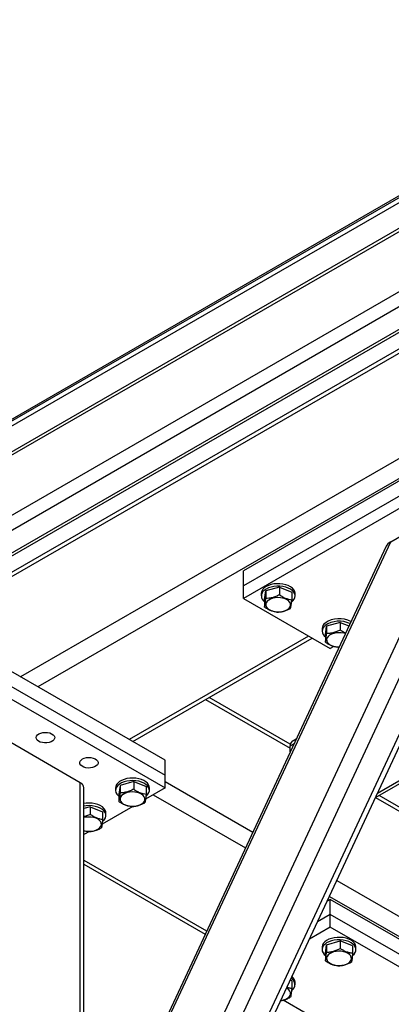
# Model space of a CAD drawing. Header units: millimetres. Extents: x 5 to 415, y 5 to 292.
# Tile 20 of 36: x 195 to 208, y 238 to 274. Entities that reach past the tile are written whole.
import ezdxf

# ---------------------------------------------------------------- set-up
doc = ezdxf.new("R2010")
doc.units = ezdxf.units.MM
doc.layers.add('TRAIT-FORT', color=4, linetype='Continuous', lineweight=25)

msp = doc.modelspace()

# ---------------------------------------------------------------- linework, layer by layer
at = {"layer": 'TRAIT-FORT', "color": 4, "linetype": 'Continuous', "lineweight": 25}
for p, q in [((184.287, 253.253), (230.642, 280.013)), ((184.287, 253.184), (230.642, 279.945)), ((184.287, 253.003), (230.642, 279.763)), ((190.455, 255.52), (223.767, 274.751)), ((223.767, 274.864), (190.524, 255.673)), ((190.455, 253.343), (223.767, 272.574)), ((190.69, 252.935), (223.767, 272.029)), ((191.398, 252.526), (223.809, 271.237)), ((191.564, 252.51), (223.892, 271.172)), ((224.54, 270.798), (194.187, 253.275)), ((224.41, 270.873), (194.279, 253.479)), ((226.007, 267.834), (194.855, 249.85)), ((226.439, 267.357), (195.483, 249.487)), ((211.55, 258.672), (202.908, 253.683)), ((211.55, 258.127), (202.908, 253.138)), ((211.55, 257.674), (202.908, 252.685)), ((195.935, 224.208), (210.865, 256.258)), ((196.249, 223.415), (211.57, 256.302)), ((208.232, 254.738), (210.865, 256.258)), ((196.996, 222.984), (212.316, 255.871)), ((197.251, 223.092), (212.409, 255.629)), ((195.935, 228.342), (208.232, 254.738)), ((208.063, 254.573), (195.994, 228.664)), ((202.908, 253.138), (202.908, 253.683)), ((202.908, 252.685), (202.908, 253.138)), ((203.554, 252.866), (203.554, 252.775)), ((203.672, 252.641), (203.717, 252.955)), ((204.21, 253.089), (203.717, 252.955)), ((203.717, 252.955), (203.717, 252.683)), ((204.21, 253.089), (204.21, 252.817)), ((204.21, 253.089), (204.658, 252.91)), ((204.658, 252.91), (204.658, 252.638)), ((204.776, 252.775), (204.776, 252.866)), ((202.908, 252.685), (206.05, 250.87)), ((203.672, 252.641), (203.672, 252.369)), ((207.684, 245.487), (219.223, 252.149)), ((207.756, 245.642), (219.151, 252.22)), ((206.41, 251.819), (205.917, 251.685)), ((206.41, 251.819), (206.41, 251.547)), ((206.41, 251.819), (206.722, 251.694)), ((205.754, 251.596), (205.754, 251.505)), ((205.872, 251.371), (205.917, 251.685)), ((205.917, 251.685), (205.917, 251.413)), ((205.265, 251.324), (198.783, 247.582)), ((198.913, 247.507), (205.395, 251.249)), ((205.872, 251.371), (205.872, 251.099)), ((206.183, 250.947), (206.05, 250.87)), ((206.32, 250.92), (206.363, 250.923)), ((200.079, 246.834), (194.187, 250.236)), ((194.187, 249.691), (200.079, 246.29)), ((194.187, 249.238), (200.079, 245.836)), ((201.546, 249.027), (204.597, 247.265)), ((204.603, 247.412), (201.676, 249.102)), ((204.812, 247.593), (204.666, 247.509)), ((197.015, 246.017), (194.501, 247.469)), ((204.597, 247.356), (204.74, 247.439)), ((204.597, 247.132), (204.597, 247.356)), ((200.079, 246.29), (200.079, 246.834)), ((200.079, 245.836), (200.079, 246.29)), ((197.015, 231.592), (197.015, 246.017)), ((197.145, 231.516), (197.145, 245.836)), ((198.29, 245.836), (198.29, 245.745)), ((198.453, 245.925), (198.408, 245.611)), ((198.946, 246.059), (198.453, 245.925)), ((198.453, 245.925), (198.453, 245.653)), ((198.946, 246.059), (198.946, 245.787)), ((198.946, 246.059), (199.394, 245.879)), ((200.079, 245.836), (199.373, 245.428)), ((199.394, 245.879), (199.394, 245.607)), ((199.512, 245.745), (199.512, 245.836)), ((200.079, 246.063), (203.247, 244.234)), ((198.408, 245.611), (198.408, 245.339)), ((199.647, 245.586), (202.981, 243.662)), ((207.682, 245.484), (212.454, 242.73)), ((212.459, 242.877), (207.811, 245.561)), ((197.375, 245.152), (197.145, 245.089)), ((197.375, 245.152), (197.375, 244.88)), ((197.375, 245.152), (197.823, 244.972)), ((198.915, 245.164), (197.802, 244.521)), ((197.823, 244.972), (197.823, 244.7)), ((197.941, 244.838), (197.941, 244.929)), ((197.343, 244.256), (197.145, 244.142)), ((197.145, 243.221), (201.582, 240.66)), ((197.145, 243.071), (201.527, 240.541)), ((206.284, 242.481), (235.16, 225.811)), ((206.05, 241.799), (205.935, 241.733)), ((206.017, 241.909), (234.531, 225.449)), ((206.05, 241.255), (206.05, 241.799)), ((214.693, 236.81), (206.05, 241.799)), ((206.05, 241.255), (205.588, 240.988)), ((206.05, 240.801), (206.05, 241.255)), ((214.693, 236.266), (206.05, 241.255)), ((206.05, 240.801), (205.299, 240.367)), ((214.693, 235.812), (206.05, 240.801)), ((205.754, 240.076), (205.754, 239.985)), ((205.873, 239.849), (205.915, 240.163)), ((205.915, 240.163), (206.407, 240.299)), ((205.915, 240.163), (205.915, 239.891)), ((206.407, 240.299), (206.407, 240.027)), ((206.856, 240.121), (206.407, 240.299)), ((206.856, 240.121), (206.856, 239.849)), ((206.976, 239.985), (206.976, 240.076)), ((205.873, 239.849), (205.873, 239.577)), ((204.657, 238.851), (204.602, 238.872)), ((204.657, 238.851), (204.657, 238.579)), ((204.776, 238.715), (204.776, 238.806)), ((207.265, 236.471), (204.345, 238.157))]:
    msp.add_line(p, q, dxfattribs=at)
at = {"layer": 'TRAIT-FORT', "color": 4, "linetype": 'Continuous', "lineweight": 25, "flags": 128}
for points in [[(204.776, 252.866), (204.776, 252.876), (204.763, 252.939), (204.731, 252.999), (204.68, 253.056), (204.613, 253.106), (204.532, 253.148), (204.439, 253.181), (204.337, 253.205), (204.23, 253.217), (204.12, 253.218), (204.012, 253.208), (203.909, 253.186), (203.814, 253.155), (203.73, 253.114), (203.66, 253.065)], [(204.657, 252.566), (204.698, 252.603), (204.743, 252.661), (204.769, 252.722), (204.776, 252.785), (204.763, 252.848), (204.731, 252.909), (204.68, 252.965), (204.613, 253.015), (204.532, 253.057), (204.439, 253.091), (204.337, 253.114), (204.23, 253.126), (204.12, 253.127), (204.012, 253.117), (203.909, 253.096), (203.814, 253.064), (203.73, 253.023), (203.66, 252.974), (203.66, 252.974)], [(203.718, 252.479), (203.72, 252.425), (203.741, 252.372), (203.781, 252.323), (203.838, 252.28), (203.909, 252.245), (203.991, 252.219), (204.081, 252.203), (204.175, 252.199), (204.268, 252.206), (204.356, 252.224), (204.436, 252.252), (204.505, 252.289), (204.558, 252.333), (204.594, 252.383), (204.612, 252.436), (204.61, 252.49), (204.588, 252.543), (204.548, 252.592), (204.492, 252.635), (204.421, 252.671), (204.338, 252.697), (204.248, 252.712), (204.155, 252.717), (204.062, 252.71), (203.973, 252.692), (203.893, 252.664), (203.825, 252.627), (203.771, 252.582), (203.735, 252.532), (203.718, 252.479)], [(206.591, 251.412), (206.538, 251.427), (206.448, 251.442), (206.355, 251.447), (206.262, 251.44), (206.173, 251.422), (206.093, 251.394), (206.025, 251.357), (205.971, 251.312), (205.935, 251.262), (205.918, 251.209)], [(205.918, 251.209), (205.92, 251.155), (205.941, 251.102), (205.981, 251.053), (206.038, 251.01), (206.109, 250.975), (206.191, 250.949), (206.281, 250.933), (206.366, 250.929)], [(195.522, 247.786), (195.588, 247.816), (195.665, 247.835), (195.748, 247.842), (195.831, 247.838), (195.909, 247.822), (195.979, 247.794), (196.034, 247.758), (196.072, 247.715), (196.09, 247.668), (196.087, 247.62), (196.064, 247.574), (196.021, 247.532), (195.962, 247.498), (195.89, 247.474), (195.81, 247.46), (195.727, 247.459), (195.645, 247.469), (195.571, 247.491), (195.508, 247.523), (195.461, 247.563), (195.433, 247.608), (195.425, 247.656), (195.438, 247.704), (195.471, 247.748), (195.522, 247.786)], [(197.094, 246.879), (197.16, 246.909), (197.236, 246.928), (197.319, 246.935), (197.402, 246.931), (197.481, 246.914), (197.55, 246.887), (197.605, 246.851), (197.643, 246.808), (197.661, 246.761), (197.659, 246.713), (197.635, 246.667), (197.593, 246.625), (197.534, 246.591), (197.462, 246.566), (197.382, 246.553), (197.298, 246.551), (197.217, 246.562), (197.142, 246.584), (197.079, 246.616), (197.032, 246.656), (197.004, 246.701), (196.996, 246.749), (197.009, 246.797), (197.043, 246.841), (197.094, 246.879)], [(199.512, 245.836), (199.508, 245.878), (199.485, 245.939), (199.444, 245.998), (199.385, 246.051), (199.31, 246.098), (199.223, 246.136), (199.125, 246.164), (199.02, 246.182), (198.911, 246.189), (198.802, 246.184), (198.695, 246.168), (198.596, 246.142), (198.506, 246.105), (198.429, 246.06), (198.367, 246.008), (198.323, 245.95), (198.297, 245.889), (198.29, 245.836)], [(199.388, 245.532), (199.405, 245.546), (199.459, 245.601), (199.494, 245.661), (199.511, 245.724), (199.508, 245.787), (199.485, 245.849), (199.444, 245.907), (199.385, 245.961), (199.31, 246.007), (199.223, 246.045), (199.125, 246.073), (199.02, 246.091), (198.911, 246.098), (198.802, 246.093), (198.695, 246.077), (198.596, 246.051), (198.506, 246.015), (198.429, 245.97), (198.367, 245.917), (198.323, 245.86), (198.297, 245.798), (198.29, 245.735), (198.303, 245.672), (198.335, 245.612), (198.385, 245.556), (198.408, 245.537)], [(199.348, 245.406), (199.346, 245.46), (199.324, 245.513), (199.284, 245.562), (199.228, 245.605), (199.156, 245.64), (199.074, 245.666), (198.984, 245.682), (198.891, 245.687), (198.798, 245.68), (198.709, 245.662), (198.629, 245.634), (198.561, 245.597), (198.507, 245.552), (198.471, 245.502), (198.454, 245.449), (198.456, 245.395), (198.477, 245.342), (198.517, 245.293), (198.574, 245.25), (198.645, 245.215), (198.727, 245.189), (198.817, 245.173), (198.911, 245.169), (199.004, 245.176), (199.092, 245.193), (199.172, 245.221), (199.241, 245.259), (199.294, 245.303), (199.33, 245.353), (199.348, 245.406)], [(197.941, 244.929), (197.936, 244.97), (197.914, 245.032), (197.872, 245.091), (197.813, 245.144), (197.739, 245.191), (197.651, 245.229), (197.553, 245.257), (197.448, 245.275), (197.339, 245.281), (197.23, 245.277), (197.145, 245.265)], [(197.817, 244.625), (197.834, 244.639), (197.887, 244.694), (197.923, 244.754), (197.939, 244.816), (197.936, 244.88), (197.914, 244.942), (197.872, 245), (197.813, 245.053), (197.739, 245.1), (197.651, 245.138), (197.553, 245.166), (197.448, 245.184), (197.339, 245.191), (197.23, 245.186), (197.145, 245.174)], [(197.777, 244.499), (197.774, 244.553), (197.753, 244.606), (197.713, 244.655), (197.656, 244.698), (197.585, 244.733), (197.503, 244.759), (197.413, 244.775), (197.32, 244.779), (197.227, 244.773), (197.145, 244.757)], [(197.145, 244.284), (197.156, 244.282), (197.246, 244.266), (197.339, 244.262), (197.432, 244.268), (197.521, 244.286), (197.601, 244.314), (197.669, 244.351), (197.723, 244.396), (197.759, 244.446), (197.777, 244.499)], [(206.408, 240.428), (206.298, 240.426), (206.191, 240.414), (206.089, 240.39), (205.996, 240.357), (205.915, 240.314), (205.848, 240.264), (205.798, 240.208), (205.766, 240.147), (205.754, 240.085), (205.754, 240.076)], [(206.976, 240.076), (206.975, 240.098), (206.958, 240.161), (206.922, 240.221), (206.868, 240.276), (206.798, 240.324), (206.714, 240.365), (206.619, 240.396), (206.516, 240.417), (206.408, 240.428)], [(206.408, 240.337), (206.298, 240.336), (206.191, 240.323), (206.089, 240.3), (205.996, 240.266), (205.915, 240.224), (205.848, 240.174), (205.798, 240.117), (205.766, 240.057), (205.754, 239.994), (205.761, 239.931), (205.787, 239.869), (205.832, 239.812), (205.873, 239.776)], [(206.857, 239.776), (206.908, 239.824), (206.949, 239.882), (206.972, 239.944), (206.975, 240.008), (206.958, 240.07), (206.922, 240.13), (206.868, 240.185), (206.798, 240.234), (206.714, 240.274), (206.619, 240.306), (206.516, 240.327), (206.408, 240.337)], [(206.171, 239.901), (206.091, 239.873), (206.023, 239.835), (205.97, 239.791), (205.934, 239.741), (205.917, 239.687), (205.92, 239.633), (205.942, 239.581), (205.983, 239.532), (206.04, 239.489), (206.111, 239.454), (206.194, 239.428), (206.284, 239.413), (206.377, 239.409), (206.47, 239.416), (206.558, 239.434), (206.638, 239.462), (206.706, 239.499), (206.759, 239.544), (206.795, 239.594), (206.812, 239.647), (206.809, 239.702), (206.787, 239.754), (206.747, 239.803), (206.69, 239.846), (206.618, 239.881), (206.536, 239.907), (206.446, 239.922), (206.352, 239.926), (206.259, 239.919), (206.171, 239.901)], [(204.263, 238.145), (204.27, 238.146), (204.359, 238.164), (204.438, 238.192), (204.506, 238.23), (204.559, 238.274), (204.595, 238.324), (204.612, 238.377), (204.609, 238.432), (204.587, 238.484), (204.547, 238.533), (204.49, 238.576), (204.47, 238.587)]]:
    msp.add_lwpolyline(points, dxfattribs=at)
at = {"layer": 'TRAIT-FORT', "color": 4, "linetype": 'Continuous', "lineweight": 25}
for centre, radius, start, end in [((203.814, 252.855), 0.26, 126.1095, 177.5401), ((203.805, 252.775), 0.247, 125.9344, 237.2357), ((206.014, 251.585), 0.26, 126.1095, 177.5401), ((206.37, 251.057), 0.897, 61.7773, 124.6159), ((206.371, 250.961), 0.902, 64.4309, 124.473), ((206.005, 251.505), 0.247, 125.9344, 237.2357), ((204.755, 247.376), 0.16, 124.0564, 187.2558), ((196.923, 245.814), 0.224, 5.6948, 65.6253), ((204.499, 238.786), 0.278, 4.1395, 53.118), ((204.519, 238.717), 0.252, 303.115, 62.8225)]:
    msp.add_arc(centre, radius, start, end, dxfattribs=at)
msp.add_ellipse((208.546, 254.556), major_axis=(0.499, 0.089), ratio=0.55191, start_param=2.150597, end_param=2.771515, dxfattribs=at)
for points, knots in [([(203.672, 252.369), (203.673, 252.375), (203.676, 252.387), (203.68, 252.408), (203.685, 252.431), (203.689, 252.459), (203.695, 252.494), (203.701, 252.538), (203.706, 252.586), (203.712, 252.635), (203.715, 252.668), (203.717, 252.683)], [0, 0, 0, 0, 0.095886, 0.19195, 0.28871, 0.385788, 0.511366, 0.637845, 0.766889, 0.896653, 1, 1, 1, 1]), ([(204.21, 252.817), (204.167, 252.795), (204.081, 252.752), (203.952, 252.71), (203.83, 252.687), (203.755, 252.684), (203.717, 252.683)], [0, 0, 0, 0, 0.264605, 0.534948, 0.765343, 1, 1, 1, 1]), ([(204.21, 252.817), (204.249, 252.792), (204.327, 252.74), (204.444, 252.686), (204.555, 252.652), (204.624, 252.642), (204.658, 252.638)], [0, 0, 0, 0, 0.264605, 0.534948, 0.765343, 1, 1, 1, 1]), ([(204.613, 252.324), (204.614, 252.33), (204.617, 252.342), (204.621, 252.362), (204.626, 252.385), (204.631, 252.414), (204.636, 252.449), (204.642, 252.493), (204.648, 252.541), (204.652, 252.583), (204.656, 252.615), (204.657, 252.63), (204.658, 252.638)], [0, 0, 0, 0, 0.095885, 0.191949, 0.288709, 0.385785, 0.511363, 0.637841, 0.766884, 0.896648, 0.948311, 1, 1, 1, 1]), ([(204.12, 252.19), (204.081, 252.195), (204.002, 252.207), (203.886, 252.246), (203.774, 252.301), (203.706, 252.346), (203.672, 252.369)], [0, 0, 0, 0, 0.264605, 0.534948, 0.765343, 1, 1, 1, 1]), ([(204.12, 252.19), (204.162, 252.191), (204.249, 252.195), (204.377, 252.222), (204.5, 252.267), (204.575, 252.305), (204.613, 252.324)], [0, 0, 0, 0, 0.264605, 0.534948, 0.765343, 1, 1, 1, 1]), ([(205.872, 251.099), (205.873, 251.105), (205.876, 251.117), (205.88, 251.138), (205.884, 251.161), (205.889, 251.189), (205.895, 251.224), (205.9, 251.268), (205.906, 251.316), (205.912, 251.365), (205.915, 251.398), (205.917, 251.413)], [0, 0, 0, 0, 0.095886, 0.19195, 0.28871, 0.385788, 0.511366, 0.637845, 0.766889, 0.896653, 1, 1, 1, 1]), ([(206.41, 251.547), (206.367, 251.525), (206.28, 251.482), (206.152, 251.44), (206.03, 251.417), (205.955, 251.414), (205.917, 251.413)], [0, 0, 0, 0, 0.264605, 0.534948, 0.765343, 1, 1, 1, 1]), ([(206.41, 251.547), (206.449, 251.521), (206.512, 251.478), (206.578, 251.45), (206.603, 251.438)], [0, 0, 0, 0, 0.612229, 1, 1, 1, 1]), ([(206.32, 250.92), (206.281, 250.925), (206.202, 250.937), (206.086, 250.976), (205.974, 251.031), (205.906, 251.076), (205.872, 251.099)], [0, 0, 0, 0, 0.264605, 0.534948, 0.765343, 1, 1, 1, 1]), ([(198.946, 245.787), (198.903, 245.765), (198.817, 245.722), (198.688, 245.679), (198.566, 245.657), (198.491, 245.654), (198.453, 245.653)], [0, 0, 0, 0, 0.264605, 0.534948, 0.765343, 1, 1, 1, 1]), ([(198.946, 245.787), (198.985, 245.761), (199.063, 245.71), (199.18, 245.656), (199.291, 245.622), (199.36, 245.612), (199.394, 245.607)], [0, 0, 0, 0, 0.264605, 0.534948, 0.765343, 1, 1, 1, 1]), ([(198.453, 245.653), (198.451, 245.639), (198.449, 245.612), (198.444, 245.572), (198.44, 245.535), (198.435, 245.496), (198.43, 245.457), (198.424, 245.419), (198.418, 245.386), (198.413, 245.364), (198.41, 245.348), (198.408, 245.342), (198.408, 245.339)], [0, 0, 0, 0, 0.095885, 0.191949, 0.288709, 0.385785, 0.511363, 0.637841, 0.766884, 0.896648, 0.948311, 1, 1, 1, 1]), ([(199.394, 245.607), (199.393, 245.594), (199.39, 245.566), (199.385, 245.527), (199.381, 245.49), (199.376, 245.451), (199.371, 245.412), (199.365, 245.374), (199.359, 245.341), (199.354, 245.315), (199.35, 245.3), (199.349, 245.294)], [0, 0, 0, 0, 0.095886, 0.19195, 0.28871, 0.385788, 0.511366, 0.637845, 0.766889, 0.896653, 1, 1, 1, 1]), ([(198.856, 245.159), (198.817, 245.165), (198.738, 245.176), (198.622, 245.216), (198.51, 245.271), (198.442, 245.316), (198.408, 245.339)], [0, 0, 0, 0, 0.264605, 0.534948, 0.765343, 1, 1, 1, 1]), ([(198.856, 245.159), (198.898, 245.161), (198.985, 245.165), (199.113, 245.192), (199.236, 245.236), (199.311, 245.275), (199.349, 245.294)], [0, 0, 0, 0, 0.264605, 0.534948, 0.765343, 1, 1, 1, 1]), ([(197.375, 244.88), (197.332, 244.858), (197.257, 244.819), (197.179, 244.795), (197.145, 244.785)], [0, 0, 0, 0, 0.568963, 1, 1, 1, 1]), ([(197.375, 244.88), (197.413, 244.854), (197.492, 244.803), (197.609, 244.749), (197.72, 244.715), (197.788, 244.705), (197.823, 244.7)], [0, 0, 0, 0, 0.264605, 0.534948, 0.765343, 1, 1, 1, 1]), ([(197.823, 244.7), (197.821, 244.687), (197.818, 244.659), (197.814, 244.62), (197.81, 244.582), (197.805, 244.543), (197.8, 244.505), (197.794, 244.467), (197.788, 244.434), (197.782, 244.408), (197.779, 244.393), (197.777, 244.387)], [0, 0, 0, 0, 0.095886, 0.19195, 0.28871, 0.385788, 0.511366, 0.637845, 0.766889, 0.896653, 1, 1, 1, 1]), ([(197.284, 244.252), (197.327, 244.254), (197.414, 244.258), (197.542, 244.285), (197.664, 244.329), (197.74, 244.367), (197.777, 244.387)], [0, 0, 0, 0, 0.264605, 0.534948, 0.765343, 1, 1, 1, 1]), ([(197.284, 244.252), (197.246, 244.257), (197.2, 244.262), (197.153, 244.278), (197.145, 244.28)], [0, 0, 0, 0, 0.847386, 1, 1, 1, 1]), ([(205.915, 239.891), (205.93, 239.891), (205.961, 239.892), (206.008, 239.896), (206.056, 239.902), (206.108, 239.911), (206.167, 239.925), (206.23, 239.946), (206.294, 239.971), (206.353, 239.998), (206.39, 240.018), (206.407, 240.027)], [0, 0, 0, 0, 0.095886, 0.19195, 0.28871, 0.385788, 0.511366, 0.637845, 0.766889, 0.896653, 1, 1, 1, 1]), ([(206.856, 239.849), (206.817, 239.854), (206.739, 239.865), (206.622, 239.904), (206.51, 239.959), (206.441, 240.004), (206.407, 240.027)], [0, 0, 0, 0, 0.264605, 0.534948, 0.765343, 1, 1, 1, 1]), ([(205.873, 239.577), (205.877, 239.594), (205.884, 239.629), (205.895, 239.704), (205.905, 239.792), (205.912, 239.858), (205.915, 239.891)], [0, 0, 0, 0, 0.264605, 0.534948, 0.765343, 1, 1, 1, 1]), ([(206.856, 239.849), (206.853, 239.812), (206.845, 239.737), (206.835, 239.648), (206.824, 239.58), (206.818, 239.55), (206.815, 239.535)], [0, 0, 0, 0, 0.264605, 0.534948, 0.765343, 1, 1, 1, 1]), ([(205.873, 239.577), (205.912, 239.552), (205.991, 239.5), (206.108, 239.447), (206.22, 239.413), (206.288, 239.404), (206.323, 239.399)], [0, 0, 0, 0, 0.2646049, 0.5349477, 0.7653431, 1, 1, 1, 1]), ([(206.323, 239.399), (206.338, 239.4), (206.369, 239.4), (206.416, 239.404), (206.463, 239.41), (206.516, 239.419), (206.574, 239.433), (206.638, 239.454), (206.701, 239.479), (206.752, 239.503), (206.79, 239.522), (206.806, 239.531), (206.815, 239.535)], [0, 0, 0, 0, 0.095885, 0.191949, 0.288709, 0.385785, 0.511363, 0.637841, 0.766884, 0.896648, 0.948311, 1, 1, 1, 1]), ([(204.657, 238.579), (204.618, 238.584), (204.561, 238.59), (204.502, 238.611), (204.484, 238.618)], [0, 0, 0, 0, 0.685976, 1, 1, 1, 1]), ([(204.261, 238.14), (204.262, 238.14), (204.279, 238.142), (204.316, 238.15), (204.375, 238.163), (204.438, 238.184), (204.502, 238.209), (204.552, 238.233), (204.59, 238.252), (204.606, 238.261), (204.615, 238.265)], [0, 0, 0, 0, 0.006813, 0.142363, 0.317709, 0.494312, 0.674497, 0.855688, 0.927826, 1, 1, 1, 1]), ([(204.657, 238.579), (204.653, 238.542), (204.646, 238.467), (204.635, 238.378), (204.624, 238.31), (204.618, 238.28), (204.615, 238.265)], [0, 0, 0, 0, 0.264605, 0.534948, 0.765343, 1, 1, 1, 1])]:
    msp.add_open_spline(points, degree=3, knots=knots, dxfattribs=at)

doc.saveas('drawing.dxf')
